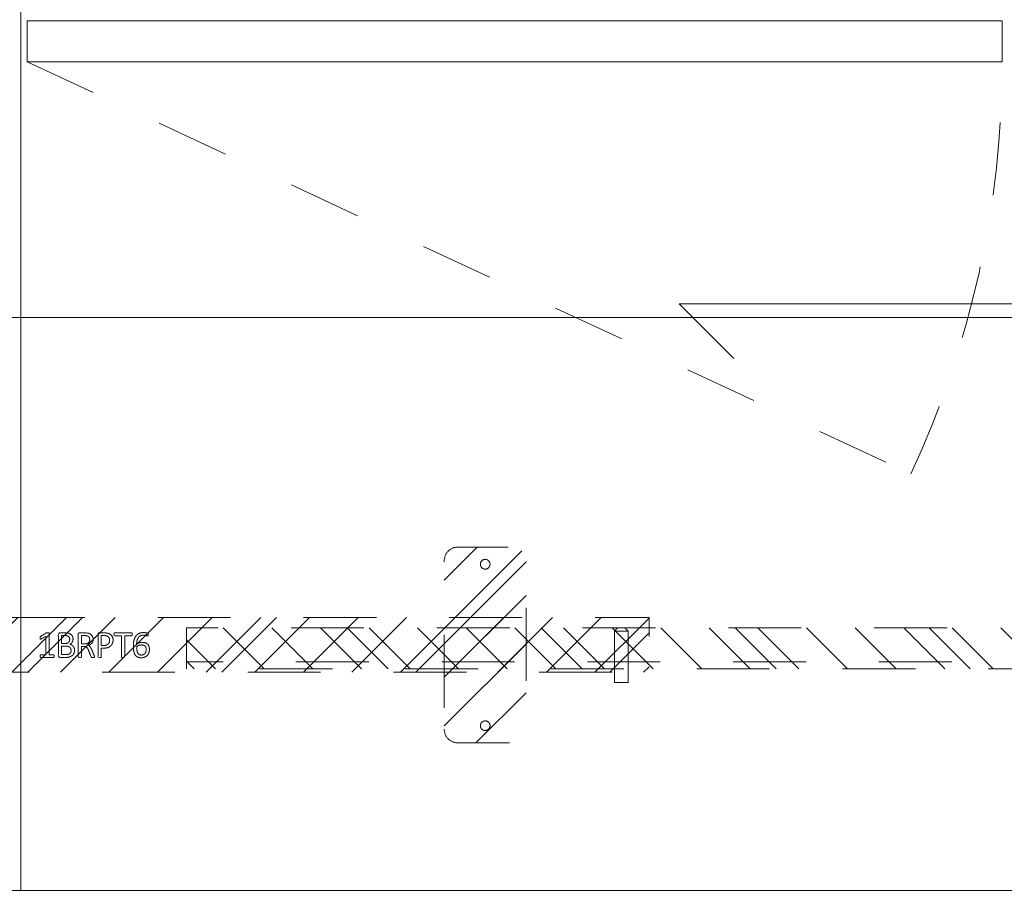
# Model space of a CAD drawing. Header units: inches. Extents: x -467 to -298, y -222 to 20.
# Tile 21 of 57: x -389 to -370, y -6 to 10. Entities that reach past the tile are written whole.
import ezdxf

# ---------------------------------------------------------------- set-up
doc = ezdxf.new("R2010")
doc.units = ezdxf.units.IN
doc.header["$LTSCALE"] = 32
doc.header["$MEASUREMENT"] = 0
doc.header["$PDMODE"] = 1
doc.header["$PDSIZE"] = -2
doc.linetypes.add('Dash Style-1', pattern=[0.083328, 0.041656, -0.041672])
for name, color, linetype, lineweight in [('DashLine', 7, 'Dash Style-1', 13), ('DashLineFill', 7, 'Dash Style-1', 13), ('Drawing', 7, 'Continuous', 18), ('Metal-DeskStructure', 7, 'Continuous', 13), ('None', 7, 'Continuous', 18), ('SolidLine', 7, 'Continuous', 15), ('TFL_1', 7, 'Continuous', 13)]:
    doc.layers.add(name, color=color, linetype=linetype, lineweight=lineweight)
pattern_1 = [(45, (0, 0), (-1.61302, 1.93572), []), (45, (-1.0608, 1.0608), (-0.472346, 0.416761), [])]

# ---------------------------------------------------------------- blocks, each defined once
blk = doc.blocks.new('TLLegSleeve (2D)')
at = {"layer": 'DashLineFill', "linetype": 'Continuous', "lineweight": 13}
h = blk.add_hatch(dxfattribs=at)
h.set_pattern_fill('Steel', color=253, style=0, pattern_type=2)
h.set_pattern_definition(pattern_1)
edge = h.paths.add_edge_path()
edge.add_line((1.083, 1.402), (1.083, 2.913))
edge.add_arc((0, 2.913), 1.083, 0, 180)
edge.add_line((-1.083, 2.913), (-1.083, 1.402))
edge.add_arc((0, 0), 1.772, 127.6699, 412.3301)
edge.add_line((1.083, 1.402), (1.083, 1.402))
edge = h.paths.add_edge_path()
edge.add_arc((0, 2.913), 0.748, 180, 360)
edge.add_arc((0, 2.913), 0.748, 0, 180)
edge.add_line((-0.748, 2.913), (-0.748, 2.913))
edge = h.paths.add_edge_path()
edge.add_arc((0, 0), 1.437, 180, 360)
edge.add_arc((0, 0), 1.437, 0, 180)
edge.add_line((-1.437, 0), (-1.437, 0))
at = {"layer": 'DashLine', "color": 8, "flags": 128}
for points in [[(0.965, 2.913), (0.96, 2.819), (0.946, 2.725), (0.923, 2.633), (0.891, 2.544), (0.851, 2.459), (0.802, 2.378), (0.746, 2.301), (0.682, 2.231), (0.612, 2.168), (0.536, 2.111), (0.455, 2.063), (0.369, 2.022), (0.28, 1.99), (0.188, 1.967), (0.095, 1.953), (0, 1.949), (-0.095, 1.953), (-0.188, 1.967), (-0.28, 1.99), (-0.369, 2.022), (-0.455, 2.063), (-0.536, 2.111), (-0.612, 2.168), (-0.682, 2.231), (-0.746, 2.301), (-0.802, 2.378), (-0.851, 2.459), (-0.891, 2.544), (-0.923, 2.633), (-0.946, 2.725), (-0.96, 2.819), (-0.965, 2.913), (-0.96, 3.008), (-0.946, 3.102), (-0.923, 3.193), (-0.891, 3.283), (-0.851, 3.368), (-0.802, 3.449), (-0.746, 3.525), (-0.682, 3.595), (-0.612, 3.659), (-0.536, 3.715), (-0.455, 3.764), (-0.369, 3.805), (-0.28, 3.836), (-0.188, 3.859), (-0.095, 3.873), (0, 3.878), (0.095, 3.873), (0.188, 3.859), (0.28, 3.836), (0.369, 3.805), (0.455, 3.764), (0.536, 3.715), (0.612, 3.659), (0.682, 3.595), (0.746, 3.525), (0.802, 3.449), (0.851, 3.368), (0.891, 3.283), (0.923, 3.193), (0.946, 3.102), (0.96, 3.008)], [(1.654, 0), (1.646, -0.162), (1.622, -0.323), (1.582, -0.48), (1.528, -0.633), (1.458, -0.779), (1.375, -0.919), (1.278, -1.049), (1.169, -1.169), (1.049, -1.278), (0.919, -1.375), (0.779, -1.458), (0.633, -1.528), (0.48, -1.582), (0.323, -1.622), (0.162, -1.646), (0, -1.654), (-0.162, -1.646), (-0.323, -1.622), (-0.48, -1.582), (-0.633, -1.528), (-0.779, -1.458), (-0.919, -1.375), (-1.049, -1.278), (-1.169, -1.169), (-1.278, -1.049), (-1.375, -0.919), (-1.458, -0.779), (-1.528, -0.633), (-1.582, -0.48), (-1.622, -0.323), (-1.646, -0.162), (-1.654, 0), (-1.646, 0.162), (-1.622, 0.323), (-1.582, 0.48), (-1.528, 0.633), (-1.458, 0.779), (-1.375, 0.919), (-1.278, 1.049), (-1.169, 1.169), (-1.049, 1.278), (-0.919, 1.375), (-0.779, 1.458), (-0.633, 1.528), (-0.48, 1.582), (-0.323, 1.622), (-0.162, 1.646), (0, 1.654), (0.162, 1.646), (0.323, 1.622), (0.48, 1.582), (0.633, 1.528), (0.779, 1.458), (0.919, 1.375), (1.049, 1.278), (1.169, 1.169), (1.278, 1.049), (1.375, 0.919), (1.458, 0.779), (1.528, 0.633), (1.582, 0.48), (1.622, 0.323), (1.646, 0.162)]]:
    blk.add_lwpolyline(points, close=True, dxfattribs=at)
at = {"layer": 'DashLineFill', "flags": 128}
for points in [[(1.083, 1.402), (1.083, 2.913, 1), (-1.083, 2.913), (-1.083, 1.402, 2.931619), (1.083, 1.402)], [(-0.748, 2.913, 1), (0.748, 2.913, 1), (-0.748, 2.913)], [(-1.437, 0, 1), (1.437, 0, 1), (-1.437, 0)]]:
    blk.add_lwpolyline(points, format="xyb", close=True, dxfattribs=at)
at = {"layer": 'DashLineFill', "linetype": 'Continuous', "lineweight": 5}
for p in [(0, 2.913), (0, 0)]:
    blk.add_point(p, dxfattribs=at)
blk = doc.blocks.new('Group-14')
at = {"layer": 'SolidLine', "flags": 128}
blk.add_lwpolyline([(0, 0), (17.992, 0), (17.992, -24.016), (0, -24.016)], close=True, dxfattribs=at)
for points in [[(8.012, -2.402, -0.414214), (9.016, -1.398, -0.414214), (10.02, -2.402, -0.414214), (9.016, -3.406, -0.414214)], [(7.323, -5.315, -0.414214), (9.016, -3.622, -0.414214), (10.709, -5.315, -0.414214), (9.016, -7.008, -0.414214)]]:
    blk.add_lwpolyline(points, format="xyb", close=True, dxfattribs=at)
at = {"layer": 'TFL_1', "color": 7}
blk.add_blockref('TLLegSleeve (2D)', (9.016, -5.315), dxfattribs=at)
blk = doc.blocks.new('Group-15')
at = {"layer": 'None'}
blk.add_blockref('Group-14', (0, 0), dxfattribs=at)
blk = doc.blocks.new('SL Lowboy Top (2D)')
at = {"layer": 'None'}
blk.add_blockref('Group-15', (0, 0), dxfattribs=at)
at = {"layer": 'Drawing', "color": 0, "flags": 1}
for tag in ['Tag', 'Catalog', 'FinishGroup', 'Discount', 'Option1', 'Option2', 'Option3', 'Option4', 'Option5', 'Option6', 'Option7', 'Option8', 'Option9', 'Option10', 'Option11', 'Option12', 'Custom', 'Item1', 'Item2', 'Item3', 'Item4', 'Item5', 'Item6', 'Item7', 'Item8', 'Item9', 'Item10', 'Item11', 'Item12', 'Item13', 'Item14', 'Item15', 'Item16', 'Item17', 'Item18', 'Item19', 'Item20', 'Item21', 'Item22', 'Item23', 'Item24', 'Item25']:
    blk.add_attdef(tag, (-47.025, 9.438), '', height=0.00709, dxfattribs=at)
blk = doc.blocks.new('Group-19')
at = {"layer": 'DashLine'}
blk.add_line((0.118, -8.858), (16.282, -16.396), dxfattribs=at)
blk.add_arc((0.118, -8.858), 17.835, 335, 0, dxfattribs=at)
at = {"layer": 'SolidLine', "flags": 128}
blk.add_lwpolyline([(0.118, -8.11), (17.953, -8.11), (17.953, -8.858), (0.118, -8.858)], close=True, dxfattribs=at)
blk = doc.blocks.new('Group-20')
at = {"layer": 'None'}
blk.add_blockref('Group-19', (0, 0), dxfattribs=at)
blk = doc.blocks.new('SL Utility Cabinet (2D)')
at = {"layer": 'None'}
blk.add_blockref('Group-20', (0, 0), dxfattribs=at)
at = {"layer": 'Drawing', "color": 0, "flags": 1}
for tag in ['Tag', 'Catalog', 'Custom', 'FinishGroup', 'Discount', 'Item2', 'Item3', 'Item6', 'Item8', 'Item9', 'Item10', 'Item12', 'Item13', 'Item16', 'Item18', 'Item19', 'Item20', 'Item21', 'Item22', 'Item23', 'Item24', 'Item25', 'Option1', 'Option2', 'Option3', 'Option4', 'Option5', 'Option6', 'Option7', 'Option8', 'Option9', 'Option10', 'Option11', 'Option12', 'Item1', 'Item4', 'Item5', 'Item7', 'Item11', 'Item14', 'Item15', 'Item17']:
    blk.add_attdef(tag, (-29.033, 17.058), '', height=0.00709, dxfattribs=at)
blk = doc.blocks.new('Group-31')
at = {"layer": 'SolidLine'}
for p, q in [((40.882, -13.287), (39.882, -12.287)), ((28.882, -13.287), (40.882, -13.287)), ((28.882, -13.287), (29.882, -14.287))]:
    blk.add_line(p, q, dxfattribs=at)
blk = doc.blocks.new('Group-32')
at = {"layer": 'DashLine', "flags": 128}
blk.add_lwpolyline([(0, -2.559), (69.764, -2.559), (69.764, -24.016), (0, -24.016)], close=True, dxfattribs=at)
at = {"layer": 'SolidLine', "flags": 128}
blk.add_lwpolyline([(0, -2.559), (69.764, -2.559), (69.764, -24.016), (0, -24.016)], close=True, dxfattribs=at)
at = {"layer": 'SolidLine'}
blk.add_blockref('Group-31', (0, 0), dxfattribs=at)
blk = doc.blocks.new('Group-52')
at = {"layer": 'DashLine'}
for p, q in [((19.836, 0.255), (19.892, 0.311)), ((19.84, 0.255), (19.836, 0.255)), ((19.836, -0.689), (19.836, 0.255)), ((19.852, 0.255), (19.84, 0.255)), ((19.872, 0.255), (19.852, 0.255)), ((19.898, 0.255), (19.872, 0.255)), ((19.901, 0.311), (19.892, 0.311)), ((19.928, 0.255), (19.898, 0.255)), ((19.912, 0.311), (19.901, 0.311)), ((19.926, 0.311), (19.912, 0.311)), ((19.943, 0.311), (19.926, 0.311)), ((19.961, 0.255), (19.928, 0.255)), ((19.978, 0.311), (19.943, 0.311)), ((19.993, 0.255), (19.961, 0.255)), ((19.995, 0.311), (19.978, 0.311)), ((20.023, 0.255), (19.993, 0.255)), ((20.009, 0.311), (19.995, 0.311)), ((20.02, 0.311), (20.009, 0.311)), ((20.027, 0.311), (20.02, 0.311)), ((20.049, 0.255), (20.023, 0.255)), ((20.029, 0.311), (20.027, 0.311)), ((20.029, 0.311), (20.086, 0.255)), ((20.069, 0.255), (20.049, 0.255)), ((20.081, 0.255), (20.069, 0.255)), ((20.086, 0.255), (20.081, 0.255)), ((20.086, 0.255), (20.086, -0.689)), ((20.086, -0.689), (19.836, -0.689))]:
    blk.add_line(p, q, dxfattribs=at)
blk = doc.blocks.new('Group-53')
at = {"layer": 'Metal-DeskStructure', "color": 7}
for points, knots in [([(9.589, -0.203), (9.589, -0.21), (9.586, -0.224), (9.578, -0.227), (9.459, -0.227), (9.34, -0.227), (9.336, -0.225), (9.333, -0.219), (9.331, -0.21), (9.331, -0.197), (9.333, -0.188), (9.334, -0.182), (9.34, -0.179), (9.389, -0.179), (9.436, -0.179), (9.436, -0.009), (9.436, 0.161), (9.393, 0.135), (9.349, 0.109), (9.344, 0.107), (9.334, 0.106), (9.331, 0.109), (9.329, 0.12), (9.329, 0.133), (9.329, 0.143), (9.331, 0.148), (9.334, 0.152), (9.338, 0.154), (9.39, 0.187), (9.441, 0.22), (9.443, 0.222), (9.447, 0.222), (9.453, 0.224), (9.47, 0.224), (9.488, 0.224), (9.493, 0.22), (9.495, 0.216), (9.495, 0.018), (9.495, -0.179), (9.536, -0.179), (9.58, -0.179), (9.584, -0.182), (9.587, -0.188), (9.589, -0.197), (9.589, -0.203)], [0, 0, 0, 0.00261, 0.007831, 0.010441, 0.176195, 0.178805, 0.181415, 0.184026, 0.186636, 0.188594, 0.190551, 0.192509, 0.194467, 0.244389, 0.244389, 0.424498, 0.424498, 0.47805, 0.47805, 0.484241, 0.490432, 0.496622, 0.502813, 0.507071, 0.510941, 0.514811, 0.518682, 0.518682, 0.576295, 0.576295, 0.578743, 0.58119, 0.583638, 0.590247, 0.593184, 0.596122, 0.599059, 0.911881, 0.911881, 0.976501, 0.982376, 0.988251, 0.994125, 1, 1, 1]), ([(9.96, -0.097), (9.96, -0.119), (9.949, -0.155), (9.931, -0.184), (9.903, -0.204), (9.853, -0.227), (9.746, -0.227), (9.68, -0.227), (9.665, -0.215), (9.665, -0.002), (9.665, 0.211), (9.68, 0.222), (9.738, 0.222), (9.829, 0.222), (9.881, 0.205), (9.914, 0.178), (9.933, 0.135), (9.933, 0.093), (9.925, 0.063), (9.91, 0.039), (9.886, 0.019), (9.873, 0.013), (9.892, 0.01), (9.923, -0.009), (9.947, -0.036), (9.96, -0.075), (9.96, -0.097)], [0, 0, 0, 0.031455, 0.06291, 0.094366, 0.125821, 0.188731, 0.266159, 0.275837, 0.285516, 0.435531, 0.44521, 0.454888, 0.521427, 0.574659, 0.627891, 0.681123, 0.734355, 0.762747, 0.791139, 0.819531, 0.847924, 0.847924, 0.885943, 0.923962, 0.961981, 1, 1, 1]), ([(10.327, -0.217), (10.327, -0.221), (10.325, -0.225), (10.317, -0.227), (10.304, -0.228), (10.286, -0.228), (10.275, -0.227), (10.267, -0.225), (10.264, -0.219), (10.262, -0.214), (10.242, -0.161), (10.221, -0.108), (10.214, -0.09), (10.199, -0.06), (10.177, -0.038), (10.148, -0.027), (10.108, -0.027), (10.088, -0.027), (10.088, -0.122), (10.088, -0.221), (10.085, -0.225), (10.077, -0.227), (10.066, -0.228), (10.05, -0.228), (10.039, -0.227), (10.031, -0.225), (10.028, -0.221), (10.028, -0.01), (10.028, 0.211), (10.042, 0.222), (10.098, 0.222), (10.162, 0.222), (10.184, 0.22), (10.194, 0.218), (10.219, 0.215), (10.26, 0.194), (10.286, 0.165), (10.301, 0.126), (10.301, 0.082), (10.288, 0.045), (10.266, 0.017), (10.232, -0.001), (10.214, -0.009), (10.225, -0.014), (10.243, -0.029), (10.258, -0.049), (10.271, -0.077), (10.279, -0.094), (10.299, -0.143), (10.319, -0.191), (10.325, -0.204), (10.327, -0.215), (10.327, -0.217)], [0, 0, 0, 0.004018, 0.008035, 0.012053, 0.01607, 0.020088, 0.024105, 0.028123, 0.03214, 0.03214, 0.070951, 0.070951, 0.084634, 0.098317, 0.112001, 0.125684, 0.138745, 0.138745, 0.202807, 0.205295, 0.207782, 0.21027, 0.212758, 0.214748, 0.216739, 0.218729, 0.220719, 0.332671, 0.339637, 0.346603, 0.391882, 0.407555, 0.423229, 0.423229, 0.466696, 0.510164, 0.553631, 0.597099, 0.640566, 0.684033, 0.727501, 0.770968, 0.770968, 0.798042, 0.825115, 0.852188, 0.879262, 0.879262, 0.958132, 0.958132, 0.979066, 1, 1, 1]), ([(10.665, 0.091), (10.665, 0.056), (10.642, 0.002), (10.602, -0.035), (10.543, -0.057), (10.475, -0.057), (10.45, -0.057), (10.45, -0.137), (10.45, -0.221), (10.447, -0.225), (10.439, -0.227), (10.428, -0.228), (10.412, -0.228), (10.401, -0.227), (10.393, -0.225), (10.39, -0.221), (10.39, -0.011), (10.39, 0.209), (10.404, 0.222), (10.462, 0.222), (10.524, 0.222), (10.55, 0.218), (10.587, 0.211), (10.624, 0.189), (10.652, 0.157), (10.665, 0.115), (10.665, 0.091)], [0, 0, 0, 0.066268, 0.132535, 0.198803, 0.26507, 0.303966, 0.303966, 0.429297, 0.43506, 0.440822, 0.446584, 0.452347, 0.456957, 0.461567, 0.466177, 0.470786, 0.728938, 0.745073, 0.761208, 0.845107, 0.870922, 0.896738, 0.922553, 0.948369, 0.974184, 1, 1, 1]), ([(11.014, 0.196), (11.014, 0.19), (11.014, 0.179), (11.011, 0.174), (11.005, 0.17), (10.941, 0.17), (10.878, 0.17), (10.878, -0.024), (10.878, -0.221), (10.874, -0.225), (10.867, -0.227), (10.856, -0.228), (10.839, -0.228), (10.828, -0.227), (10.821, -0.225), (10.817, -0.221), (10.817, -0.024), (10.817, 0.17), (10.754, 0.17), (10.69, 0.17), (10.684, 0.174), (10.682, 0.179), (10.68, 0.189), (10.68, 0.202), (10.682, 0.213), (10.684, 0.218), (10.69, 0.222), (10.847, 0.222), (11.005, 0.222), (11.011, 0.218), (11.014, 0.213), (11.014, 0.202), (11.014, 0.196)], [0, 0, 0, 0.003046, 0.005389, 0.007733, 0.010076, 0.089744, 0.089744, 0.335779, 0.340465, 0.345152, 0.349838, 0.354524, 0.360382, 0.36624, 0.372099, 0.377957, 0.6855, 0.6855, 0.785085, 0.788014, 0.790943, 0.793872, 0.796801, 0.798998, 0.801195, 0.803391, 0.805588, 0.991213, 0.99341, 0.995606, 0.997803, 1, 1, 1]), ([(11.33, -0.081), (11.33, -0.11), (11.313, -0.166), (11.275, -0.208), (11.218, -0.234), (11.151, -0.234), (11.109, -0.219), (11.075, -0.193), (11.055, -0.156), (11.042, -0.108), (11.037, -0.051), (11.037, 0.01), (11.045, 0.098), (11.086, 0.17), (11.127, 0.207), (11.184, 0.227), (11.236, 0.227), (11.262, 0.224), (11.284, 0.22), (11.299, 0.213), (11.304, 0.209), (11.306, 0.205), (11.308, 0.2), (11.308, 0.186), (11.308, 0.167), (11.302, 0.165), (11.295, 0.165), (11.282, 0.17), (11.264, 0.176), (11.236, 0.179), (11.186, 0.179), (11.14, 0.154), (11.11, 0.109), (11.098, 0.05), (11.096, 0.019), (11.105, 0.024), (11.127, 0.036), (11.155, 0.043), (11.184, 0.048), (11.238, 0.048), (11.288, 0.028), (11.317, -0.007), (11.33, -0.053), (11.33, -0.081)], [0, 0, 0, 0.047284, 0.094569, 0.141853, 0.189137, 0.222912, 0.256686, 0.290461, 0.324235, 0.35801, 0.391784, 0.42357, 0.487141, 0.518927, 0.550713, 0.582499, 0.593093, 0.603687, 0.61428, 0.624874, 0.635468, 0.646062, 0.656655, 0.684464, 0.710949, 0.724191, 0.737433, 0.750675, 0.763918, 0.77716, 0.803647, 0.830135, 0.856622, 0.883109, 0.883109, 0.892179, 0.901248, 0.910318, 0.919387, 0.93954, 0.959693, 0.979847, 1, 1, 1]), ([(9.872, 0.102), (9.872, 0.119), (9.862, 0.144), (9.842, 0.163), (9.811, 0.172), (9.755, 0.172), (9.724, 0.172), (9.724, 0.1), (9.724, 0.028), (9.758, 0.028), (9.814, 0.028), (9.844, 0.039), (9.862, 0.06), (9.872, 0.087), (9.872, 0.102)], [0, 0, 0, 0.074499, 0.148998, 0.223496, 0.297995, 0.395417, 0.395417, 0.61891, 0.61891, 0.724928, 0.793696, 0.862464, 0.931232, 1, 1, 1]), ([(10.238, 0.096), (10.238, 0.124), (10.214, 0.159), (10.186, 0.168), (10.177, 0.17), (10.155, 0.172), (10.113, 0.172), (10.088, 0.172), (10.088, 0.096), (10.088, 0.021), (10.117, 0.021), (10.17, 0.021), (10.203, 0.032), (10.227, 0.054), (10.238, 0.082), (10.238, 0.096)], [0, 0, 0, 0.142515, 0.285031, 0.285031, 0.330993, 0.376955, 0.445899, 0.445899, 0.655281, 0.655281, 0.734439, 0.800829, 0.867219, 0.93361, 1, 1, 1]), ([(10.602, 0.085), (10.602, 0.113), (10.581, 0.15), (10.552, 0.167), (10.521, 0.172), (10.477, 0.172), (10.45, 0.172), (10.45, 0.083), (10.45, -0.007), (10.477, -0.007), (10.53, -0.007), (10.567, 0.006), (10.591, 0.032), (10.602, 0.065), (10.602, 0.085)], [0, 0, 0, 0.053098, 0.106195, 0.159293, 0.212391, 0.297937, 0.297937, 0.584068, 0.584068, 0.669615, 0.752211, 0.834807, 0.917404, 1, 1, 1]), ([(11.271, -0.086), (11.271, -0.068), (11.264, -0.035), (11.243, -0.011), (11.214, 0), (11.177, 0), (11.151, -0.003), (11.127, -0.011), (11.107, -0.022), (11.098, -0.029), (11.098, -0.073), (11.109, -0.132), (11.131, -0.169), (11.162, -0.184), (11.206, -0.184), (11.24, -0.167), (11.26, -0.14), (11.271, -0.105), (11.271, -0.086)], [0, 0, 0, 0.044843, 0.089687, 0.13453, 0.179374, 0.20352, 0.227667, 0.251813, 0.27596, 0.27596, 0.366465, 0.45697, 0.547475, 0.63798, 0.728485, 0.81899, 0.909495, 1, 1, 1]), ([(9.897, -0.101), (9.897, -0.081), (9.885, -0.051), (9.861, -0.031), (9.824, -0.02), (9.76, -0.02), (9.724, -0.02), (9.724, -0.098), (9.724, -0.177), (9.767, -0.177), (9.851, -0.177), (9.885, -0.149), (9.897, -0.119), (9.897, -0.101)], [0, 0, 0, 0.079156, 0.158312, 0.237468, 0.316624, 0.419526, 0.419526, 0.643799, 0.643799, 0.767809, 0.883905, 0.941952, 1, 1, 1])]:
    blk.add_open_spline(points, degree=2, knots=knots, dxfattribs=at)
blk = doc.blocks.new('1BRPT6-LeftBeam (2D)')
at = {"layer": 'DashLineFill', "linetype": 'Continuous', "lineweight": 13}
h = blk.add_hatch(dxfattribs=at)
h.set_pattern_fill('Steel', color=253, style=0, pattern_type=2)
h.set_pattern_definition(pattern_1)
edge = h.paths.add_edge_path()
edge.add_arc((16.974, -1.541), 0.25, 180, 270)
edge.add_line((16.974, -1.791), (17.97, -1.791))
edge.add_arc((17.97, -1.541), 0.25, 270, 360)
edge.add_line((18.22, -1.541), (18.22, 1.541))
edge.add_arc((17.97, 1.541), 0.25, 0, 90)
edge.add_line((17.97, 1.791), (16.974, 1.791))
edge.add_arc((16.974, 1.541), 0.25, 90, 180)
edge.add_line((16.724, 1.541), (16.724, -1.541))
h = blk.add_hatch(dxfattribs=at)
h.set_pattern_fill('Steel', color=253, style=0, pattern_type=2)
h.set_pattern_definition(pattern_1)
h.paths.add_polyline_path([(-1.85, 0.5), (20.472, 0.5), (20.472, -0.5), (-1.85, -0.5)])
at = {"layer": 'DashLineFill', "flags": 128}
blk.add_lwpolyline([(16.724, -1.541, 0.414214), (16.974, -1.791), (17.97, -1.791, 0.414214), (18.22, -1.541), (18.22, 1.541, 0.414214), (17.97, 1.791), (16.974, 1.791, 0.414214), (16.724, 1.541)], format="xyb", close=True, dxfattribs=at)
blk.add_lwpolyline([(-1.85, 0.5), (20.472, 0.5), (20.472, -0.5), (-1.85, -0.5)], close=True, dxfattribs=at)
at = {"layer": 'SolidLine', "flags": 128}
for points in [[(17.561, 1.476), (17.561, 1.468), (17.559, 1.459), (17.557, 1.451), (17.554, 1.442), (17.551, 1.435), (17.546, 1.427), (17.541, 1.42), (17.535, 1.414), (17.529, 1.408), (17.522, 1.403), (17.514, 1.398), (17.506, 1.395), (17.498, 1.392), (17.49, 1.389), (17.481, 1.388), (17.472, 1.388), (17.464, 1.388), (17.455, 1.389), (17.447, 1.392), (17.439, 1.395), (17.431, 1.398), (17.423, 1.403), (17.416, 1.408), (17.41, 1.414), (17.404, 1.42), (17.399, 1.427), (17.394, 1.435), (17.391, 1.442), (17.388, 1.451), (17.386, 1.459), (17.384, 1.468), (17.384, 1.476), (17.384, 1.485), (17.386, 1.494), (17.388, 1.502), (17.391, 1.51), (17.394, 1.518), (17.399, 1.526), (17.404, 1.533), (17.41, 1.539), (17.416, 1.545), (17.423, 1.55), (17.431, 1.555), (17.439, 1.558), (17.447, 1.561), (17.455, 1.563), (17.464, 1.565), (17.472, 1.565), (17.481, 1.565), (17.49, 1.563), (17.498, 1.561), (17.506, 1.558), (17.514, 1.555), (17.522, 1.55), (17.529, 1.545), (17.535, 1.539), (17.541, 1.533), (17.546, 1.526), (17.551, 1.518), (17.554, 1.51), (17.557, 1.502), (17.559, 1.494), (17.561, 1.485)], [(17.561, -1.476), (17.561, -1.485), (17.559, -1.494), (17.557, -1.502), (17.554, -1.51), (17.551, -1.518), (17.546, -1.526), (17.541, -1.533), (17.535, -1.539), (17.529, -1.545), (17.522, -1.55), (17.514, -1.555), (17.506, -1.558), (17.498, -1.561), (17.49, -1.563), (17.481, -1.565), (17.472, -1.565), (17.464, -1.565), (17.455, -1.563), (17.447, -1.561), (17.439, -1.558), (17.431, -1.555), (17.423, -1.55), (17.416, -1.545), (17.41, -1.539), (17.404, -1.533), (17.399, -1.526), (17.394, -1.518), (17.391, -1.51), (17.388, -1.502), (17.386, -1.494), (17.384, -1.485), (17.384, -1.476), (17.384, -1.468), (17.386, -1.459), (17.388, -1.451), (17.391, -1.442), (17.394, -1.435), (17.399, -1.427), (17.404, -1.42), (17.41, -1.414), (17.416, -1.408), (17.423, -1.403), (17.431, -1.398), (17.439, -1.395), (17.447, -1.392), (17.455, -1.389), (17.464, -1.388), (17.472, -1.388), (17.481, -1.388), (17.49, -1.389), (17.498, -1.392), (17.506, -1.395), (17.514, -1.398), (17.522, -1.403), (17.529, -1.408), (17.535, -1.414), (17.541, -1.42), (17.546, -1.427), (17.551, -1.435), (17.554, -1.442), (17.557, -1.451), (17.559, -1.459), (17.561, -1.468)]]:
    blk.add_lwpolyline(points, close=True, dxfattribs=at)
at = {"layer": 'DashLine', "color": 7}
blk.add_blockref('Group-52', (0, 0), dxfattribs=at)
at = {"layer": 'Metal-DeskStructure', "color": 7}
blk.add_blockref('Group-53', (0, 0), dxfattribs=at)
blk = doc.blocks.new('1BRPT7-CChannel-762 (2D)')
at = {"layer": 'DashLineFill', "linetype": 'Continuous', "lineweight": 13}
h = blk.add_hatch(dxfattribs=at)
h.set_pattern_fill('Steel', color=253, style=0, pattern_type=2)
h.set_pattern_definition(pattern_1)
h.paths.add_polyline_path([(-0.313, 0.417), (-0.313, 15), (0.437, 15), (0.437, -15), (-0.313, -15), (-0.313, -0.417)])
at = {"layer": 'DashLine'}
blk.add_line((0.311, 15), (0.311, -15), dxfattribs=at)
at = {"layer": 'DashLineFill', "flags": 128}
blk.add_lwpolyline([(-0.313, 0.417), (-0.313, 15), (0.437, 15), (0.437, -15), (-0.313, -15), (-0.313, -0.417)], dxfattribs=at)
blk = doc.blocks.new('Group-59')
at = {"layer": 'None', "color": 7}
blk.add_blockref('1BRPT6-LeftBeam (2D)', (7.862, -19.528), dxfattribs=at)
at = {"layer": 'None', "color": 7, "rotation": 270}
blk.add_blockref('1BRPT7-CChannel-762 (2D)', (34.87, -19.528), dxfattribs=at)
blk = doc.blocks.new('Group-61')
at = {"layer": 'None'}
blk.add_blockref('Group-32', (0, 0), dxfattribs=at)
blk.add_blockref('Group-59', (0, 0), dxfattribs=at)
blk = doc.blocks.new('SL Credenza Desk Top (2D)')
at = {"layer": 'None'}
blk.add_blockref('Group-61', (0, 0), dxfattribs=at)
at = {"layer": 'Drawing', "color": 0, "flags": 1}
for tag in ['Catalog', 'Custom', 'FinishGroup', 'Discount', 'Tag', 'Item1', 'Item2', 'Item3', 'Item4', 'Item5', 'Item6', 'Item7', 'Item8', 'Item9', 'Item10', 'Item11', 'Item12', 'Item13', 'Item14', 'Item15', 'Item16', 'Item17', 'Item18', 'Item19', 'Item20', 'Item21', 'Item22', 'Item23', 'Item24', 'Item25', 'Option1', 'Option2', 'Option3', 'Option4', 'Option5', 'Option6', 'Option7', 'Option8', 'Option9', 'Option10', 'Option11', 'Option12']:
    blk.add_attdef(tag, (-45.872, 8.954), '', height=0.00709, dxfattribs=at)
blk = doc.blocks.new('Group-71')
at = {"layer": 'SolidLine', "flags": 128}
blk.add_lwpolyline([(12.02, -13.531), (83.988, -13.531), (83.988, -25.539), (12.02, -25.539)], close=True, dxfattribs=at)
blk = doc.blocks.new('Group-72')
at = {"layer": 'None'}
blk.add_blockref('Group-71', (0, 0), dxfattribs=at)
blk = doc.blocks.new('Group-73')
at = {"layer": 'None'}
blk.add_blockref('Group-72', (0, 0), dxfattribs=at)
blk = doc.blocks.new('SL Overhead (2D)')
at = {"layer": 'None'}
blk.add_blockref('Group-73', (0, 0), dxfattribs=at)
at = {"layer": 'Drawing', "color": 0, "flags": 1}
for tag in ['Catalog', 'Custom', 'Tag', 'Option1', 'Option2', 'Option3', 'Option4', 'Option5', 'Option6', 'Option7', 'Option8', 'Option9', 'Option10', 'Option11', 'Option12', 'FinishGroup', 'Discount', 'Item1', 'Item2', 'Item3', 'Item4', 'Item5', 'Item6', 'Item7', 'Item8', 'Item9', 'Item10', 'Item11', 'Item12', 'Item13', 'Item14', 'Item15', 'Item16', 'Item17', 'Item18', 'Item19', 'Item20', 'Item21', 'Item22', 'Item23', 'Item24', 'Item25']:
    blk.add_attdef(tag, (-59.015, -138.526), '', height=0.00709, dxfattribs=at)

msp = doc.modelspace()

# ---------------------------------------------------------------- block references
at = {"layer": 'Drawing'}
for name, p in [('SL Lowboy Top (2D)', (-406.484, 18.476)), ('SL Utility Cabinet (2D)', (-388.492, 18.476))]:
    msp.add_blockref(name, p, dxfattribs=at)

# ---------------------------------------------------------------- next in the draw order: block references
msp.add_blockref('SL Credenza Desk Top (2D)', (-405.331, 18.476), dxfattribs=at)

# ---------------------------------------------------------------- next in the draw order: block references
msp.add_blockref('SL Overhead (2D)', (-418.484, 30.476), dxfattribs=at)

doc.saveas('drawing.dxf')
